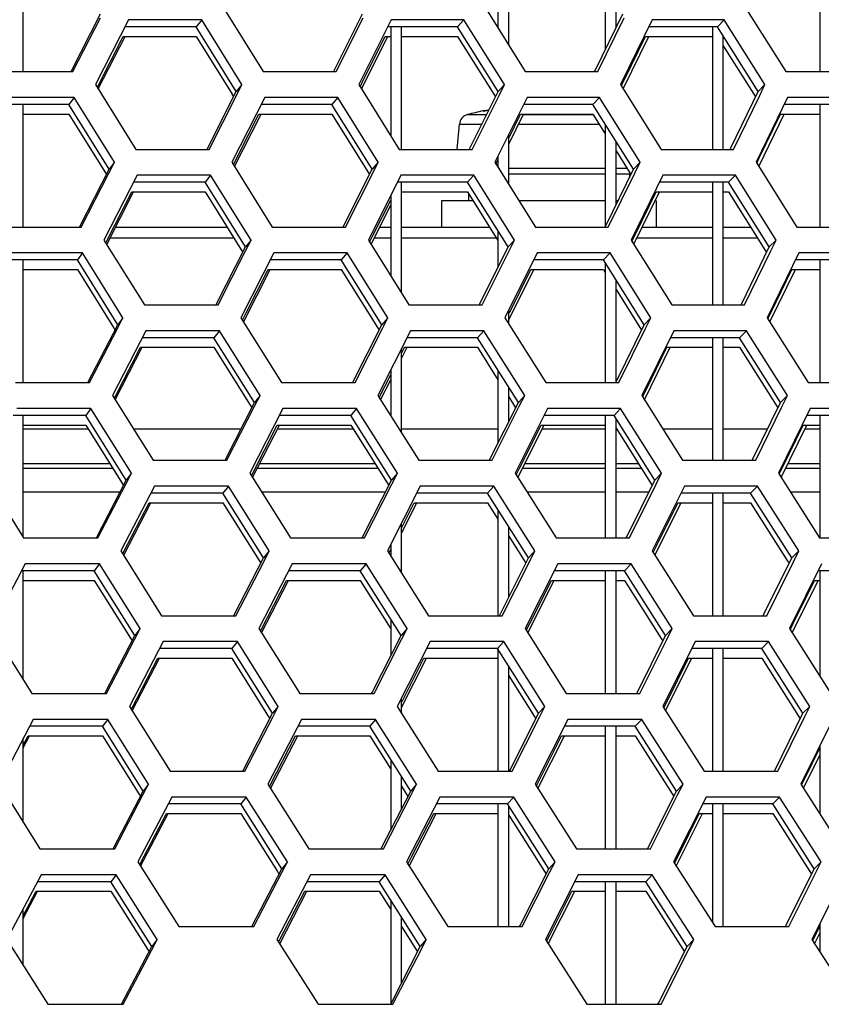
# Model space of a CAD drawing. Header units: millimetres. Extents: x 0 to 420, y 0 to 297.
# Tile 71 of 256: x 131.55 to 134.54, y 86.46 to 90.13. Entities that reach past the tile are written whole.
import ezdxf

# ---------------------------------------------------------------- set-up
doc = ezdxf.new("R2010")
doc.units = ezdxf.units.MM
doc.header["$LTSCALE"] = 23.1
doc.layers.get('0').update_dxf_attribs({"linetype": 'CONTINUOUS'})

msp = doc.modelspace()

# ---------------------------------------------------------------- linework, layer by layer
at = {"color": 7, "linetype": 'Continuous'}
for p, q in [((131.5652, 89.9381), (131.5652, 90.3952)), ((134.5352, 90.3952), (134.5352, 89.9381)), ((133.3752, 90.0368), (133.3752, 90.3604)), ((133.3352, 90.2793), (133.3352, 90.1008)), ((133.7352, 90.2589), (133.7352, 90.0192)), ((133.7752, 90.1011), (133.7752, 90.1948)), ((131.7452, 89.9407), (131.8537, 90.1537)), ((132.2306, 90.1313), (132.2098, 90.1054)), ((132.7245, 89.9418), (132.8304, 90.1537)), ((133.2079, 90.1313), (133.1847, 90.1054)), ((133.6978, 89.9428), (133.8009, 90.1537)), ((134.1789, 90.1313), (134.1532, 90.1054)), ((132.2098, 90.1054), (131.9448, 90.1054)), ((132.3597, 89.864), (132.2098, 90.1054)), ((133.1847, 90.1054), (132.9241, 90.1054)), ((132.9352, 90.1054), (132.9352, 89.6994)), ((132.9752, 89.6484), (132.9752, 90.1054)), ((133.3354, 89.864), (133.1847, 90.1054)), ((134.1532, 90.1054), (133.8972, 90.1054)), ((134.1352, 90.1054), (134.1352, 89.6484)), ((134.3046, 89.864), (134.1532, 90.1054)), ((131.8441, 89.8851), (131.938, 90.0696)), ((131.938, 90.0696), (132.2098, 90.0696)), ((132.2098, 90.0696), (132.3437, 89.854)), ((132.8343, 89.9086), (132.9145, 90.0696)), ((132.9145, 90.0696), (132.9352, 90.0696)), ((132.9752, 90.0696), (133.1847, 90.0696)), ((133.1847, 90.0696), (133.3193, 89.8539)), ((133.8063, 89.9086), (133.8848, 90.0696)), ((133.8848, 90.0696), (134.1352, 90.0696)), ((134.1752, 89.6484), (134.1752, 90.0702)), ((134.1753, 90.0344), (134.2885, 89.8538)), ((131.7439, 89.9381), (131.7452, 89.9407)), ((132.7227, 89.9381), (132.7245, 89.9418)), ((132.7228, 89.9381), (132.7246, 89.9417)), ((133.6956, 89.9381), (133.6978, 89.9428)), ((132.8211, 89.8821), (132.8343, 89.9086)), ((133.7948, 89.8849), (133.8063, 89.9086)), ((131.8412, 89.8794), (131.8441, 89.8851)), ((132.3808, 89.8898), (132.3597, 89.864)), ((133.3589, 89.8898), (133.3354, 89.864)), ((134.3306, 89.8898), (134.3046, 89.864)), ((131.7553, 89.8415), (131.7359, 89.8157)), ((132.2522, 89.6514), (132.3597, 89.864)), ((132.3436, 89.854), (132.3497, 89.8442)), ((132.7376, 89.8415), (132.7157, 89.8157)), ((133.2307, 89.6525), (133.3354, 89.864)), ((133.3193, 89.8539), (133.3255, 89.844)), ((133.7139, 89.8415), (133.6894, 89.8157)), ((134.2027, 89.6535), (134.3046, 89.864)), ((134.2885, 89.8538), (134.2948, 89.8437)), ((131.7359, 89.8157), (131.4681, 89.8157)), ((131.5652, 89.3586), (131.5652, 89.8157)), ((131.8856, 89.5742), (131.7359, 89.8157)), ((132.7157, 89.8157), (132.4523, 89.8157)), ((132.8662, 89.5742), (132.7157, 89.8157)), ((133.2869, 89.7919), (133.2986, 89.794)), ((133.299, 89.7941), (133.2962, 89.7936)), ((133.301, 89.7945), (133.299, 89.7941)), ((133.6894, 89.8157), (133.4305, 89.8157)), ((133.8408, 89.5742), (133.6894, 89.8157)), ((134.6565, 89.8157), (134.4023, 89.8157)), ((134.5352, 89.8157), (134.5352, 89.3586)), ((131.5652, 89.7798), (131.7359, 89.7798)), ((131.7359, 89.7798), (131.8695, 89.5642)), ((132.3628, 89.6188), (132.4441, 89.7798)), ((132.4441, 89.7798), (132.7157, 89.7798)), ((132.7157, 89.7798), (132.8502, 89.5641)), ((133.2212, 89.7779), (133.2928, 89.7779)), ((133.2806, 89.7915), (133.2805, 89.7918)), ((133.2806, 89.7915), (133.2805, 89.7918)), ((133.2806, 89.7912), (133.2806, 89.7915)), ((133.2806, 89.7912), (133.2806, 89.7915)), ((133.2834, 89.7914), (133.2827, 89.7914)), ((133.2851, 89.7917), (133.2831, 89.7914)), ((133.2911, 89.7927), (133.2889, 89.7923)), ((133.2936, 89.7931), (133.2911, 89.7927)), ((133.2962, 89.7936), (133.2936, 89.7931)), ((133.3752, 89.69), (133.4196, 89.7798)), ((133.4196, 89.7798), (133.6894, 89.7798)), ((133.4296, 89.7779), (133.6907, 89.7779)), ((133.6894, 89.7798), (133.7352, 89.7067)), ((134.3107, 89.6188), (134.3886, 89.7798)), ((134.3886, 89.7798), (134.5352, 89.7798)), ((133.1832, 89.6484), (133.1915, 89.7427)), ((133.1915, 89.7427), (133.2754, 89.7427)), ((133.4121, 89.7427), (133.7127, 89.7427)), ((133.7352, 89.7425), (133.7352, 89.3586)), ((133.3752, 89.5177), (133.3752, 89.7041)), ((132.2507, 89.6484), (132.2523, 89.6514)), ((132.2507, 89.6484), (132.2522, 89.6514)), ((133.2286, 89.6484), (133.2307, 89.6525)), ((133.7752, 89.4406), (133.7752, 89.6787)), ((134.2002, 89.6484), (134.2027, 89.6535)), ((132.3487, 89.5909), (132.3628, 89.6188)), ((133.3352, 89.6235), (133.3352, 89.5815)), ((133.7752, 89.6429), (133.8247, 89.5641)), ((134.2999, 89.5965), (134.3107, 89.6188)), ((131.7765, 89.3611), (131.8856, 89.5742)), ((131.9054, 89.6001), (131.8856, 89.5742)), ((132.7599, 89.3622), (132.8662, 89.5742)), ((132.8886, 89.6001), (132.8662, 89.5742)), ((133.3276, 89.5937), (133.3352, 89.6091)), ((133.3752, 89.5788), (133.7352, 89.5788)), ((133.7372, 89.3632), (133.8408, 89.5742)), ((133.7752, 89.5788), (133.8154, 89.5788)), ((133.8656, 89.6001), (133.8408, 89.5742)), ((131.8695, 89.5642), (131.8755, 89.5545)), ((132.2638, 89.5518), (132.2431, 89.5259)), ((132.8502, 89.5641), (132.8563, 89.5543)), ((133.2452, 89.5518), (133.222, 89.5259)), ((133.3752, 89.557), (133.7352, 89.557)), ((133.7752, 89.557), (133.829, 89.557)), ((133.8246, 89.5641), (133.8309, 89.5541)), ((133.8252, 89.557), (133.8252, 89.5425)), ((134.2202, 89.5518), (134.1945, 89.5259)), ((132.2431, 89.5259), (131.9769, 89.5259)), ((132.3936, 89.2844), (132.2431, 89.5259)), ((133.222, 89.5259), (132.9603, 89.5259)), ((132.9752, 89.1136), (132.9752, 89.5259)), ((133.3733, 89.2844), (133.222, 89.5259)), ((134.1945, 89.5259), (133.9373, 89.5259)), ((134.1352, 89.5259), (134.1352, 89.0688)), ((134.1752, 89.0688), (134.1752, 89.5259)), ((134.3464, 89.2844), (134.1945, 89.5259)), ((131.8758, 89.3054), (131.9702, 89.4901)), ((131.9702, 89.4901), (132.2431, 89.4901)), ((132.2431, 89.4901), (132.3775, 89.2744)), ((132.9352, 89.476), (132.9352, 89.1774)), ((132.9752, 89.4901), (133.222, 89.4901)), ((133.222, 89.4901), (133.3352, 89.3092)), ((133.2252, 89.4849), (133.2252, 89.457)), ((133.8462, 89.3291), (133.925, 89.4901)), ((133.925, 89.4901), (134.1352, 89.4901)), ((134.1752, 89.4901), (134.1945, 89.4901)), ((134.1945, 89.4901), (134.3303, 89.2742)), ((132.8701, 89.3291), (132.9352, 89.4591)), ((133.1252, 89.457), (133.1252, 89.357)), ((133.2427, 89.457), (133.1252, 89.457)), ((133.7352, 89.457), (133.4133, 89.457)), ((133.7833, 89.457), (133.7752, 89.457)), ((133.9252, 89.457), (133.9211, 89.457)), ((133.9252, 89.457), (133.9252, 89.357)), ((131.7752, 89.3586), (131.7765, 89.3611)), ((132.3259, 89.357), (131.9088, 89.357)), ((132.7581, 89.3586), (132.7599, 89.3622)), ((132.9352, 89.357), (132.8935, 89.357)), ((133.3053, 89.357), (132.9752, 89.357)), ((133.7349, 89.3586), (133.7372, 89.3632)), ((133.7349, 89.3586), (133.7372, 89.3632)), ((134.1352, 89.357), (133.872, 89.357)), ((134.2781, 89.357), (134.1752, 89.357)), ((132.351, 89.3169), (131.8882, 89.3169)), ((132.8568, 89.3025), (132.8701, 89.3291)), ((132.9352, 89.3169), (132.8732, 89.3169)), ((133.3305, 89.3169), (132.9752, 89.3169)), ((133.3352, 89.3451), (133.3352, 89.2079)), ((133.8345, 89.3052), (133.8462, 89.3291)), ((134.1352, 89.3169), (133.8522, 89.3169)), ((134.3034, 89.3169), (134.1752, 89.3169)), ((131.8729, 89.2998), (131.8758, 89.3054)), ((132.2856, 89.0719), (132.3936, 89.2844)), ((132.4146, 89.3103), (132.3936, 89.2844)), ((133.268, 89.0729), (133.3733, 89.2844)), ((133.3968, 89.3103), (133.3733, 89.2844)), ((134.244, 89.074), (134.3464, 89.2844)), ((134.3725, 89.3103), (134.3464, 89.2844)), ((131.7866, 89.262), (131.7671, 89.2361)), ((132.3775, 89.2744), (132.3835, 89.2646)), ((132.7729, 89.262), (132.751, 89.2361)), ((133.7532, 89.262), (133.7287, 89.2361)), ((134.3303, 89.2742), (134.3366, 89.2642)), ((131.7671, 89.2361), (131.4982, 89.2361)), ((131.5652, 88.779), (131.5652, 89.2361)), ((131.9174, 88.9946), (131.7671, 89.2361)), ((132.751, 89.2361), (132.4864, 89.2361)), ((132.9021, 88.9946), (132.751, 89.2361)), ((133.7287, 89.2361), (133.4687, 89.2361)), ((133.8806, 88.9946), (133.7287, 89.2361)), ((133.7352, 89.2258), (133.7352, 88.779)), ((134.6997, 89.2361), (134.4444, 89.2361)), ((134.5352, 89.2361), (134.5352, 88.779)), ((131.5652, 89.2003), (131.7671, 89.2003)), ((131.7671, 89.2003), (131.9013, 88.9846)), ((132.3967, 89.0393), (132.4783, 89.2003)), ((132.4783, 89.2003), (132.751, 89.2003)), ((132.751, 89.2003), (132.886, 88.9845)), ((133.3779, 89.0393), (133.4578, 89.2003)), ((133.4578, 89.2003), (133.7287, 89.2003)), ((133.7287, 89.2003), (133.7352, 89.1899)), ((134.3526, 89.0393), (134.4307, 89.2003)), ((134.4307, 89.2003), (134.5352, 89.2003)), ((133.7752, 88.779), (133.7752, 89.1621)), ((133.7752, 89.1263), (133.8645, 88.9845)), ((132.284, 89.0688), (132.2856, 89.0719)), ((133.266, 89.0688), (133.268, 89.0729)), ((134.2415, 89.0688), (134.244, 89.074)), ((132.3824, 89.0113), (132.3967, 89.0393)), ((133.3752, 88.9982), (133.3752, 89.0486)), ((134.3416, 89.0168), (134.3526, 89.0393)), ((131.8078, 88.7815), (131.9174, 88.9946)), ((131.9372, 89.0205), (131.9174, 88.9946)), ((132.7953, 88.7826), (132.9021, 88.9946)), ((132.9244, 89.0205), (132.9021, 88.9946)), ((133.7766, 88.7837), (133.8806, 88.9946)), ((133.9054, 89.0205), (133.8806, 88.9946)), ((131.9013, 88.9846), (131.9073, 88.975)), ((132.2971, 88.9722), (132.2764, 88.9463)), ((132.886, 88.9845), (132.8921, 88.9748)), ((133.2825, 88.9722), (133.2593, 88.9463)), ((133.8645, 88.9845), (133.8707, 88.9745)), ((134.2615, 88.9722), (134.2358, 88.9463)), ((132.2764, 88.9463), (132.0091, 88.9463)), ((132.4274, 88.7049), (132.2764, 88.9463)), ((133.2593, 88.9463), (132.9964, 88.9463)), ((133.4111, 88.7049), (133.2593, 88.9463)), ((134.2358, 88.9463), (133.9775, 88.9463)), ((134.1352, 88.9463), (134.1352, 88.4893)), ((134.1752, 88.4893), (134.1752, 88.9463)), ((134.3883, 88.7049), (134.2358, 88.9463)), ((131.9075, 88.7258), (132.0024, 88.9105)), ((132.0024, 88.9105), (132.2764, 88.9105)), ((132.2764, 88.9105), (132.4113, 88.6948)), ((132.9752, 88.8873), (132.9869, 88.9105)), ((132.9752, 88.5914), (132.9752, 88.9044)), ((132.9869, 88.9105), (133.2593, 88.9105)), ((133.2593, 88.9105), (133.3352, 88.7896)), ((133.886, 88.7495), (133.9652, 88.9105)), ((133.9652, 88.9105), (134.1352, 88.9105)), ((134.1752, 88.9105), (134.2358, 88.9105)), ((134.2358, 88.9105), (134.3721, 88.6946)), ((132.8925, 88.7228), (132.9352, 88.8077)), ((132.9352, 88.8251), (132.9352, 88.6549)), ((133.3352, 88.8255), (133.3352, 88.5529)), ((131.8065, 88.779), (131.8078, 88.7815)), ((132.7935, 88.779), (132.7953, 88.7826)), ((133.7743, 88.779), (133.7766, 88.7837)), ((132.4485, 88.7307), (132.4274, 88.7049)), ((133.3752, 88.633), (133.3752, 88.7619)), ((133.4347, 88.7307), (133.4111, 88.7049)), ((133.8742, 88.7256), (133.886, 88.7495)), ((134.4143, 88.7307), (134.3883, 88.7049)), ((131.9046, 88.7201), (131.9075, 88.7258)), ((132.3189, 88.4923), (132.4274, 88.7049)), ((132.4113, 88.6948), (132.4173, 88.6851)), ((133.3054, 88.4934), (133.4111, 88.7049)), ((133.3752, 88.726), (133.4011, 88.6849)), ((134.2854, 88.4944), (134.3883, 88.7049)), ((134.3721, 88.6946), (134.3784, 88.6846)), ((131.7984, 88.6566), (131.5283, 88.6566)), ((131.5652, 88.2021), (131.5652, 88.6566)), ((131.8179, 88.6824), (131.7984, 88.6566)), ((131.9492, 88.4151), (131.7984, 88.6566)), ((132.7863, 88.6566), (132.5205, 88.6566)), ((132.8082, 88.6824), (132.7863, 88.6566)), ((132.938, 88.4151), (132.7863, 88.6566)), ((133.768, 88.6566), (133.5068, 88.6566)), ((133.7352, 88.6566), (133.7352, 88.1995)), ((133.7925, 88.6824), (133.768, 88.6566)), ((133.9205, 88.4151), (133.768, 88.6566)), ((134.743, 88.6566), (134.4865, 88.6566)), ((134.5352, 88.6566), (134.5352, 88.1995)), ((131.5652, 88.6207), (131.7984, 88.6207)), ((131.7984, 88.6207), (131.9331, 88.405)), ((132.4187, 88.4367), (132.5125, 88.6207)), ((132.5125, 88.6207), (132.7863, 88.6207)), ((132.7863, 88.6207), (132.9218, 88.4049)), ((133.4157, 88.4597), (133.496, 88.6207)), ((133.496, 88.6207), (133.7352, 88.6207)), ((133.7752, 88.1995), (133.7752, 88.6451)), ((134.3944, 88.4597), (134.4729, 88.6207)), ((134.4729, 88.6207), (134.5352, 88.6207)), ((131.5652, 88.607), (131.807, 88.607)), ((131.9754, 88.607), (132.3776, 88.607)), ((132.5135, 88.607), (132.7949, 88.607)), ((132.9752, 88.607), (133.3352, 88.607)), ((133.5, 88.607), (133.7352, 88.607)), ((133.7752, 88.6093), (133.9043, 88.4049)), ((133.9491, 88.607), (134.1352, 88.607)), ((134.1752, 88.607), (134.3405, 88.607)), ((134.4798, 88.607), (134.5352, 88.607)), ((132.3174, 88.4893), (132.319, 88.4923)), ((132.3174, 88.4893), (132.3189, 88.4923)), ((133.3034, 88.4893), (133.3054, 88.4934)), ((134.2829, 88.4893), (134.2854, 88.4944)), ((131.5652, 88.4596), (131.899, 88.4596)), ((131.969, 88.441), (131.9492, 88.4151)), ((132.4161, 88.4317), (132.4187, 88.4367)), ((132.4382, 88.4596), (132.8874, 88.4596)), ((132.9603, 88.441), (132.938, 88.4151)), ((133.403, 88.4344), (133.4157, 88.4597)), ((133.4262, 88.4596), (133.7352, 88.4596)), ((133.7752, 88.4596), (133.8697, 88.4596)), ((133.9453, 88.441), (133.9205, 88.4151)), ((134.3833, 88.4371), (134.3944, 88.4597)), ((134.4076, 88.4596), (134.5352, 88.4596)), ((131.8391, 88.202), (131.9492, 88.4151)), ((131.9331, 88.405), (131.9391, 88.3954)), ((132.8306, 88.203), (132.938, 88.4151)), ((132.9218, 88.4049), (132.9279, 88.3952)), ((132.9352, 88.4194), (132.9352, 88.4097)), ((133.8159, 88.2041), (133.9205, 88.4151)), ((133.9043, 88.4048), (133.9105, 88.395)), ((131.5652, 88.3718), (131.9269, 88.3718)), ((132.3097, 88.3668), (132.0412, 88.3668)), ((132.3304, 88.3927), (132.3097, 88.3668)), ((132.4613, 88.1253), (132.3097, 88.3668)), ((132.4538, 88.3718), (132.9161, 88.3718)), ((133.2966, 88.3668), (133.0325, 88.3668)), ((133.3198, 88.3927), (133.2966, 88.3668)), ((133.449, 88.1253), (133.2966, 88.3668)), ((133.4426, 88.3718), (133.7352, 88.3718)), ((133.7752, 88.3718), (133.8991, 88.3718)), ((134.2771, 88.3668), (134.0176, 88.3668)), ((134.1352, 88.3668), (134.1352, 87.9097)), ((134.1752, 87.9097), (134.1752, 88.3668)), ((134.3028, 88.3927), (134.2771, 88.3668)), ((134.4301, 88.1253), (134.2771, 88.3668)), ((134.4248, 88.3718), (134.5352, 88.3718)), ((131.9392, 88.1462), (132.0345, 88.3309)), ((132.0345, 88.3309), (132.3097, 88.3309)), ((132.3097, 88.3309), (132.4451, 88.1152)), ((132.9752, 88.2361), (133.0231, 88.3309)), ((133.0231, 88.3309), (133.2966, 88.3309)), ((133.2966, 88.3309), (133.3352, 88.2697)), ((133.9258, 88.1699), (134.0054, 88.3309)), ((134.0054, 88.3309), (134.1352, 88.3309)), ((134.1752, 88.3309), (134.2771, 88.3309)), ((134.2771, 88.3309), (134.4139, 88.115)), ((133.3352, 88.3055), (133.3352, 87.9097)), ((132.9752, 88.0687), (132.9752, 88.2537)), ((133.3752, 87.9783), (133.3752, 88.2421)), ((131.8379, 88.1995), (131.8391, 88.202)), ((132.8288, 88.1995), (132.8306, 88.203)), ((133.3752, 88.2063), (133.4328, 88.1151)), ((133.8136, 88.1995), (133.8159, 88.2041)), ((133.8137, 88.1995), (133.8159, 88.2041)), ((131.9363, 88.1405), (131.9393, 88.1462)), ((132.4823, 88.1512), (132.4613, 88.1253)), ((132.9282, 88.1432), (132.9352, 88.1571)), ((132.9352, 88.1749), (132.9352, 88.1321)), ((133.4725, 88.1512), (133.449, 88.1253)), ((133.9139, 88.1459), (133.9258, 88.1699)), ((134.4562, 88.1512), (134.4301, 88.1253)), ((132.3523, 87.9127), (132.4613, 88.1253)), ((132.4451, 88.1152), (132.4511, 88.1055)), ((133.3428, 87.9138), (133.449, 88.1253)), ((133.4328, 88.1151), (133.439, 88.1053)), ((134.3267, 87.9148), (134.4301, 88.1253)), ((134.4139, 88.115), (134.4202, 88.1051)), ((131.8297, 88.077), (131.5584, 88.077)), ((131.5652, 87.6706), (131.5652, 88.077)), ((131.8491, 88.1029), (131.8297, 88.077)), ((131.9811, 87.8355), (131.8297, 88.077)), ((132.8216, 88.077), (132.5546, 88.077)), ((132.8435, 88.1029), (132.8216, 88.077)), ((132.9738, 87.8355), (132.8216, 88.077)), ((133.8073, 88.077), (133.5449, 88.077)), ((133.7352, 88.077), (133.7352, 87.6199)), ((133.7752, 87.6199), (133.7752, 88.077)), ((133.8318, 88.1029), (133.8073, 88.077)), ((133.9603, 87.8355), (133.8073, 88.077)), ((134.7863, 88.077), (134.5286, 88.077)), ((134.5352, 88.077), (134.5352, 87.6845)), ((131.5652, 88.0412), (131.8297, 88.0412)), ((131.8297, 88.0412), (131.9649, 87.8254)), ((132.4524, 87.857), (132.5466, 88.0412)), ((132.5466, 88.0412), (132.8216, 88.0412)), ((132.8216, 88.0412), (132.9352, 87.8608)), ((133.4535, 87.8802), (133.5342, 88.0412)), ((133.5342, 88.0412), (133.7352, 88.0412)), ((133.7752, 88.0412), (133.8073, 88.0412)), ((133.8073, 88.0412), (133.9441, 87.8252)), ((134.4362, 87.8802), (134.5151, 88.0412)), ((134.5151, 88.0412), (134.5352, 88.0412)), ((132.3507, 87.9097), (132.3523, 87.9127)), ((132.9352, 87.8967), (132.9352, 87.7595)), ((133.3407, 87.9097), (133.3428, 87.9138)), ((133.3407, 87.9097), (133.3428, 87.9138)), ((134.3242, 87.9097), (134.3267, 87.9148)), ((132.0009, 87.8614), (131.9811, 87.8355)), ((132.4498, 87.852), (132.4524, 87.857)), ((132.9961, 87.8614), (132.9738, 87.8355)), ((133.4407, 87.8547), (133.4535, 87.8802)), ((133.9851, 87.8614), (133.9603, 87.8355)), ((134.425, 87.8575), (134.4362, 87.8802)), ((131.8705, 87.6224), (131.9811, 87.8355)), ((131.9649, 87.8254), (131.9709, 87.8159)), ((132.3637, 87.8131), (132.343, 87.7872)), ((132.866, 87.6235), (132.9738, 87.8355)), ((133.3571, 87.8131), (133.3339, 87.7872)), ((133.8553, 87.6245), (133.9603, 87.8355)), ((133.9441, 87.8252), (133.9504, 87.8154)), ((134.344, 87.8131), (134.3184, 87.7872)), ((132.343, 87.7872), (132.0733, 87.7872)), ((132.4951, 87.5457), (132.343, 87.7872)), ((133.3339, 87.7872), (133.0686, 87.7872)), ((133.4868, 87.5457), (133.3339, 87.7872)), ((133.3352, 87.7872), (133.3352, 87.3301)), ((134.3184, 87.7872), (134.0577, 87.7872)), ((134.1352, 87.7872), (134.1352, 87.3301)), ((134.1752, 87.3301), (134.1752, 87.7872)), ((134.472, 87.5457), (134.3184, 87.7872)), ((131.971, 87.5666), (132.0667, 87.7514)), ((132.0667, 87.7514), (132.343, 87.7514)), ((132.343, 87.7514), (132.4789, 87.5356)), ((132.9776, 87.5904), (133.0593, 87.7514)), ((133.0593, 87.7514), (133.3339, 87.7514)), ((133.9656, 87.5904), (134.0456, 87.7514)), ((134.0456, 87.7514), (134.1352, 87.7514)), ((134.1752, 87.7514), (134.3184, 87.7514)), ((134.3184, 87.7514), (134.4557, 87.5354)), ((133.3752, 87.3301), (133.3752, 87.7219)), ((133.3752, 87.6861), (133.4706, 87.5355)), ((131.8692, 87.6199), (131.8705, 87.6224)), ((132.8642, 87.6199), (132.866, 87.6235)), ((132.9752, 87.5457), (132.9752, 87.6038)), ((133.853, 87.6199), (133.8553, 87.6245)), ((131.968, 87.5609), (131.971, 87.5666)), ((132.5162, 87.5716), (132.4951, 87.5457)), ((133.5104, 87.5716), (133.4868, 87.5457)), ((133.9536, 87.5663), (133.9656, 87.5904)), ((134.498, 87.5716), (134.472, 87.5457)), ((131.8804, 87.5233), (131.861, 87.4974)), ((132.3856, 87.3331), (132.4951, 87.5457)), ((132.4789, 87.5355), (132.485, 87.526)), ((132.8788, 87.5233), (132.8569, 87.4974)), ((133.3801, 87.3342), (133.4868, 87.5457)), ((133.4706, 87.5355), (133.4768, 87.5258)), ((133.8711, 87.5233), (133.8466, 87.4974)), ((134.3681, 87.3353), (134.472, 87.5457)), ((134.4557, 87.5354), (134.462, 87.5255)), ((131.861, 87.4974), (131.5885, 87.4974)), ((132.0129, 87.256), (131.861, 87.4974)), ((132.8569, 87.4974), (132.5888, 87.4974)), ((133.0097, 87.256), (132.8569, 87.4974)), ((133.8466, 87.4974), (133.5831, 87.4974)), ((133.7352, 87.4974), (133.7352, 87.0404)), ((133.7752, 87.0404), (133.7752, 87.4974)), ((134.0002, 87.256), (133.8466, 87.4974)), ((131.5652, 87.4271), (131.5833, 87.4616)), ((131.5652, 87.1387), (131.5652, 87.4532)), ((131.5833, 87.4616), (131.861, 87.4616)), ((131.861, 87.4616), (131.9967, 87.2458)), ((132.4861, 87.2774), (132.5808, 87.4616)), ((132.5808, 87.4616), (132.8569, 87.4616)), ((132.8569, 87.4616), (132.9352, 87.3377)), ((133.4913, 87.3006), (133.5724, 87.4616)), ((133.5724, 87.4616), (133.7352, 87.4616)), ((133.7752, 87.4616), (133.8466, 87.4616)), ((133.8466, 87.4616), (133.984, 87.2456)), ((134.478, 87.3006), (134.5352, 87.4169)), ((134.5352, 87.4256), (134.5352, 87.1706)), ((132.9352, 87.3735), (132.9352, 87.1101)), ((133.3781, 87.3301), (133.3801, 87.3342)), ((134.3656, 87.3301), (134.3681, 87.3353)), ((132.3841, 87.3301), (132.3856, 87.3331)), ((132.3841, 87.3301), (132.3856, 87.3331)), ((132.9752, 87.1885), (132.9752, 87.3103)), ((133.4784, 87.2751), (133.4913, 87.3006)), ((134.4667, 87.2778), (134.478, 87.3006)), ((132.0327, 87.2818), (132.0129, 87.256)), ((132.4836, 87.2724), (132.4861, 87.2774)), ((132.9752, 87.2745), (132.9996, 87.2361)), ((133.032, 87.2818), (133.0097, 87.256)), ((134.025, 87.2818), (134.0002, 87.256)), ((131.9018, 87.0428), (132.0129, 87.256)), ((131.9967, 87.2458), (132.0027, 87.2363)), ((132.397, 87.2335), (132.3763, 87.2077)), ((132.9013, 87.0439), (133.0097, 87.256)), ((133.3944, 87.2335), (133.3712, 87.2077)), ((133.8947, 87.045), (134.0002, 87.256)), ((133.984, 87.2456), (133.9902, 87.2359)), ((134.3853, 87.2335), (134.3597, 87.2077)), ((132.3763, 87.2077), (132.1054, 87.2077)), ((132.5289, 86.9662), (132.3763, 87.2077)), ((133.3712, 87.2077), (133.1048, 87.2077)), ((133.3352, 87.2077), (133.3352, 86.7506)), ((133.5247, 86.9662), (133.3712, 87.2077)), ((133.3752, 86.7506), (133.3752, 87.2014)), ((134.3597, 87.2077), (134.0978, 87.2077)), ((134.1352, 87.2077), (134.1352, 86.7647)), ((134.1752, 86.7506), (134.1752, 87.2077)), ((134.5138, 86.9662), (134.3597, 87.2077)), ((132.0027, 86.9869), (132.0989, 87.1718)), ((132.0989, 87.1718), (132.3763, 87.1718)), ((132.3763, 87.1718), (132.5128, 86.9559)), ((133.0134, 87.0108), (133.0955, 87.1718)), ((133.0955, 87.1718), (133.3352, 87.1718)), ((133.3752, 87.1655), (133.5085, 86.9559)), ((134.0054, 87.0108), (134.0858, 87.1718)), ((134.0858, 87.1718), (134.1352, 87.1718)), ((134.1752, 87.1718), (134.3597, 87.1718)), ((134.3597, 87.1718), (134.4976, 86.9558)), ((131.9005, 87.0404), (131.9018, 87.0428)), ((132.8995, 87.0404), (132.9013, 87.0439)), ((133.8924, 87.0404), (133.8947, 87.045)), ((133.8924, 87.0404), (133.8947, 87.045)), ((132.9996, 86.9839), (133.0134, 87.0108)), ((133.9933, 86.9866), (134.0054, 87.0108)), ((131.9997, 86.9812), (132.0027, 86.9869)), ((132.55, 86.9921), (132.5289, 86.9662)), ((133.5482, 86.9921), (133.5247, 86.9662)), ((134.5398, 86.9921), (134.5138, 86.9662)), ((131.9117, 86.9438), (131.8922, 86.9179)), ((132.419, 86.7536), (132.5289, 86.9662)), ((132.5128, 86.9559), (132.5188, 86.9465)), ((132.9141, 86.9438), (132.8922, 86.9179)), ((133.4175, 86.7547), (133.5247, 86.9662)), ((133.5085, 86.9559), (133.5146, 86.9462)), ((133.9104, 86.9438), (133.8859, 86.9179)), ((134.4095, 86.7557), (134.5138, 86.9662)), ((134.4976, 86.9558), (134.5038, 86.946)), ((131.8922, 86.9179), (131.6186, 86.9179)), ((132.0447, 86.6764), (131.8922, 86.9179)), ((132.8922, 86.9179), (132.6229, 86.9179)), ((133.0455, 86.6764), (132.8922, 86.9179)), ((133.8859, 86.9179), (133.6212, 86.9179)), ((133.7352, 86.9179), (133.7352, 86.4608)), ((133.7752, 86.4608), (133.7752, 86.9179)), ((134.0401, 86.6764), (133.8859, 86.9179)), ((131.5652, 86.7904), (131.6135, 86.8821)), ((131.6135, 86.8821), (131.8922, 86.8821)), ((131.8922, 86.8821), (132.0286, 86.6662)), ((132.5199, 86.6978), (132.615, 86.8821)), ((132.615, 86.8821), (132.8922, 86.8821)), ((132.8922, 86.8821), (132.9352, 86.8142)), ((133.5292, 86.7211), (133.6106, 86.8821)), ((133.6106, 86.8821), (133.7352, 86.8821)), ((133.7752, 86.8821), (133.8859, 86.8821)), ((133.8859, 86.8821), (134.0238, 86.666)), ((132.9352, 86.85), (132.9352, 86.4608)), ((131.5652, 86.6064), (131.5652, 86.8168)), ((132.9752, 86.5393), (132.9752, 86.787)), ((132.4174, 86.7506), (132.419, 86.7536)), ((132.9752, 86.7512), (133.0293, 86.6661)), ((133.4154, 86.7506), (133.4175, 86.7547)), ((133.4155, 86.7506), (133.4175, 86.7546)), ((134.4069, 86.7506), (134.4095, 86.7557)), ((134.5084, 86.6981), (134.5352, 86.7523)), ((134.5198, 86.7211), (134.5352, 86.7523)), ((134.5352, 86.7616), (134.5352, 86.6563)), ((133.5162, 86.6954), (133.5292, 86.7211)), ((131.9331, 86.4632), (132.0447, 86.6764)), ((132.0645, 86.7023), (132.0447, 86.6764)), ((132.5173, 86.6927), (132.5199, 86.6978)), ((132.9367, 86.4643), (133.0455, 86.6764)), ((133.0678, 86.7023), (133.0455, 86.6764)), ((133.934, 86.4654), (134.0401, 86.6764)), ((134.0648, 86.7023), (134.0401, 86.6764)), ((132.0285, 86.6662), (132.0345, 86.6568)), ((133.0293, 86.6661), (133.0354, 86.6566)), ((134.0238, 86.666), (134.03, 86.6563)), ((131.9319, 86.4608), (131.9331, 86.4632)), ((132.9349, 86.4608), (132.9367, 86.4643)), ((133.9317, 86.4608), (133.934, 86.4654))]:
    msp.add_line(p, q, dxfattribs=at)
at = {"color": 3, "linetype": 'Continuous'}
for p, q in [((132.3094, 90.1796), (132.4597, 89.9381)), ((133.2859, 90.1796), (133.437, 89.9381)), ((134.256, 90.1796), (134.4078, 89.9381)), ((131.7501, 89.9381), (131.853, 90.1394)), ((131.958, 90.1313), (131.8348, 89.8898)), ((132.2306, 90.1313), (131.958, 90.1313)), ((132.3808, 89.8898), (132.2306, 90.1313)), ((132.7318, 89.9381), (132.8326, 90.1394)), ((132.937, 90.1313), (132.8163, 89.8898)), ((133.2079, 90.1313), (132.937, 90.1313)), ((133.3589, 89.8898), (133.2079, 90.1313)), ((133.7073, 89.9381), (133.806, 90.1394)), ((133.9098, 90.1313), (133.7916, 89.8898)), ((134.1789, 90.1313), (133.9098, 90.1313)), ((134.3306, 89.8898), (134.1789, 90.1313)), ((131.8448, 89.8737), (131.9448, 90.0696)), ((132.8262, 89.8739), (132.9241, 90.0696)), ((133.8015, 89.8741), (133.8972, 90.0696)), ((131.4765, 89.9381), (131.7501, 89.9381)), ((132.4597, 89.9381), (132.7318, 89.9381)), ((133.437, 89.9381), (133.7073, 89.9381)), ((134.4078, 89.9381), (134.6762, 89.9381)), ((131.8348, 89.8898), (131.9848, 89.6484)), ((132.3604, 89.8496), (132.3808, 89.8898)), ((132.8163, 89.8898), (132.9672, 89.6484)), ((133.339, 89.8496), (133.3589, 89.8898)), ((133.7916, 89.8898), (133.9433, 89.6484)), ((134.3111, 89.8496), (134.3306, 89.8898)), ((131.7553, 89.8415), (131.4815, 89.8415)), ((131.9054, 89.6001), (131.7553, 89.8415)), ((132.2583, 89.6484), (132.3604, 89.8496)), ((132.4654, 89.8415), (132.3431, 89.6001)), ((132.7376, 89.8415), (132.4654, 89.8415)), ((132.8886, 89.6001), (132.7376, 89.8415)), ((133.239, 89.6484), (133.339, 89.8496)), ((133.4434, 89.8415), (133.3236, 89.6001)), ((133.7139, 89.8415), (133.4434, 89.8415)), ((133.8656, 89.6001), (133.7139, 89.8415)), ((134.2133, 89.6484), (134.3111, 89.8496)), ((134.4148, 89.8415), (134.2976, 89.6001)), ((134.6834, 89.8415), (134.4148, 89.8415)), ((132.3531, 89.584), (132.4523, 89.7798)), ((133.3752, 89.6682), (133.4305, 89.7798)), ((134.3075, 89.5845), (134.4023, 89.7798)), ((131.9848, 89.6484), (132.2583, 89.6484)), ((132.9672, 89.6484), (133.239, 89.6484)), ((133.9433, 89.6484), (134.2133, 89.6484)), ((131.8847, 89.5598), (131.9054, 89.6001)), ((132.3431, 89.6001), (132.4938, 89.3586)), ((132.8683, 89.5598), (132.8886, 89.6001)), ((133.3236, 89.6001), (133.4752, 89.3586)), ((133.8458, 89.5598), (133.8656, 89.6001)), ((134.2976, 89.6001), (134.4499, 89.3586)), ((131.7814, 89.3586), (131.8847, 89.5598)), ((131.9902, 89.5518), (131.8664, 89.3103)), ((132.2638, 89.5518), (131.9902, 89.5518)), ((132.4146, 89.3103), (132.2638, 89.5518)), ((132.7671, 89.3586), (132.8683, 89.5598)), ((132.9732, 89.5518), (132.8519, 89.3103)), ((133.2452, 89.5518), (132.9732, 89.5518)), ((133.3968, 89.3103), (133.2452, 89.5518)), ((133.7466, 89.3586), (133.8458, 89.5598)), ((133.95, 89.5518), (133.8313, 89.3103)), ((134.2202, 89.5518), (133.95, 89.5518)), ((134.3725, 89.3103), (134.2202, 89.5518)), ((131.8765, 89.2941), (131.9769, 89.4901)), ((133.8412, 89.2946), (133.9373, 89.4901)), ((132.8619, 89.2943), (132.9352, 89.4402)), ((131.5066, 89.3586), (131.7814, 89.3586)), ((132.4938, 89.3586), (132.7671, 89.3586)), ((133.4752, 89.3586), (133.7466, 89.3586)), ((134.4499, 89.3586), (134.7194, 89.3586)), ((131.8664, 89.3103), (132.017, 89.0688)), ((132.3941, 89.27), (132.4146, 89.3103)), ((132.8519, 89.3103), (133.0034, 89.0688)), ((133.3768, 89.27), (133.3968, 89.3103)), ((133.8313, 89.3103), (133.9835, 89.0688)), ((134.3529, 89.27), (134.3725, 89.3103)), ((131.7866, 89.262), (131.5116, 89.262)), ((131.9372, 89.0205), (131.7866, 89.262)), ((132.2916, 89.0688), (132.3941, 89.27)), ((132.4995, 89.262), (132.3767, 89.0205)), ((132.7729, 89.262), (132.4995, 89.262)), ((132.9244, 89.0205), (132.7729, 89.262)), ((133.2763, 89.0688), (133.3768, 89.27)), ((133.4815, 89.262), (133.3612, 89.0205)), ((133.7532, 89.262), (133.4815, 89.262)), ((133.9054, 89.0205), (133.7532, 89.262)), ((134.2546, 89.0688), (134.3529, 89.27)), ((134.457, 89.262), (134.3393, 89.0205)), ((134.7267, 89.262), (134.457, 89.262)), ((132.3867, 89.0044), (132.4864, 89.2003)), ((133.3755, 89.0134), (133.4687, 89.2003)), ((134.3491, 89.0049), (134.4444, 89.2003)), ((132.017, 89.0688), (132.2916, 89.0688)), ((133.0034, 89.0688), (133.2763, 89.0688)), ((133.9835, 89.0688), (134.2546, 89.0688)), ((131.9165, 88.9803), (131.9372, 89.0205)), ((132.3767, 89.0205), (132.528, 88.779)), ((132.9041, 88.9803), (132.9244, 89.0205)), ((133.3612, 89.0205), (133.5134, 88.779)), ((133.8855, 88.9803), (133.9054, 89.0205)), ((134.3393, 89.0205), (134.4921, 88.779)), ((131.8127, 88.779), (131.9165, 88.9803)), ((132.0224, 88.9722), (131.898, 88.7307)), ((132.2971, 88.9722), (132.0224, 88.9722)), ((132.4485, 88.7307), (132.2971, 88.9722)), ((132.8024, 88.779), (132.9041, 88.9803)), ((133.0094, 88.9722), (132.8875, 88.7307)), ((133.2825, 88.9722), (133.0094, 88.9722)), ((133.4347, 88.7307), (133.2825, 88.9722)), ((133.7859, 88.779), (133.8855, 88.9803)), ((133.9902, 88.9722), (133.8709, 88.7307)), ((134.2615, 88.9722), (133.9902, 88.9722)), ((134.4143, 88.7307), (134.2615, 88.9722)), ((131.9081, 88.7145), (132.0091, 88.9105)), ((132.9752, 88.8685), (132.9964, 88.9105)), ((133.8809, 88.715), (133.9775, 88.9105)), ((131.5368, 88.779), (131.8127, 88.779)), ((132.528, 88.779), (132.8024, 88.779)), ((132.8976, 88.7148), (132.9352, 88.7893)), ((133.5134, 88.779), (133.7859, 88.779)), ((134.4921, 88.779), (134.7627, 88.779)), ((131.898, 88.7307), (132.0492, 88.4893)), ((132.4279, 88.6905), (132.4485, 88.7307)), ((132.8875, 88.7307), (133.0396, 88.4893)), ((133.4145, 88.6905), (133.4347, 88.7307)), ((133.8709, 88.7307), (134.0237, 88.4893)), ((134.3946, 88.6905), (134.4143, 88.7307)), ((131.8179, 88.6824), (131.5418, 88.6824)), ((131.969, 88.441), (131.8179, 88.6824)), ((132.3249, 88.4893), (132.4279, 88.6905)), ((132.5337, 88.6824), (132.4103, 88.441)), ((132.8082, 88.6824), (132.5337, 88.6824)), ((132.9603, 88.441), (132.8082, 88.6824)), ((133.3136, 88.4893), (133.4145, 88.6905)), ((133.5197, 88.6824), (133.3989, 88.441)), ((133.7925, 88.6824), (133.5197, 88.6824)), ((133.9453, 88.441), (133.7925, 88.6824)), ((134.2959, 88.4893), (134.3946, 88.6905)), ((134.4991, 88.6824), (134.3809, 88.441)), ((134.7699, 88.6824), (134.4991, 88.6824)), ((132.4204, 88.4249), (132.5205, 88.6207)), ((133.4089, 88.4251), (133.5068, 88.6207)), ((134.3908, 88.4253), (134.4865, 88.6207)), ((131.5652, 88.4771), (131.888, 88.4771)), ((132.0492, 88.4893), (132.3249, 88.4893)), ((132.4472, 88.4771), (132.8764, 88.4771)), ((133.0396, 88.4893), (133.3136, 88.4893)), ((133.435, 88.4771), (133.7352, 88.4771)), ((133.7752, 88.4771), (133.8586, 88.4771)), ((134.0237, 88.4893), (134.2959, 88.4893)), ((134.4162, 88.4771), (134.5352, 88.4771)), ((131.4159, 88.441), (131.5669, 88.1995)), ((131.9482, 88.4007), (131.969, 88.441)), ((132.4103, 88.441), (132.5622, 88.1995)), ((132.9399, 88.4007), (132.9603, 88.441)), ((133.3989, 88.441), (133.5516, 88.1995)), ((133.9253, 88.4007), (133.9453, 88.441)), ((134.3809, 88.441), (134.5343, 88.1995)), ((131.8439, 88.1995), (131.9482, 88.4007)), ((132.8377, 88.1995), (132.9399, 88.4007)), ((133.8252, 88.1995), (133.9253, 88.4007)), ((132.0545, 88.3927), (131.9296, 88.1512)), ((132.3304, 88.3927), (132.0545, 88.3927)), ((132.4823, 88.1512), (132.3304, 88.3927)), ((133.0456, 88.3927), (132.9232, 88.1512)), ((133.3198, 88.3927), (133.0456, 88.3927)), ((133.4725, 88.1512), (133.3198, 88.3927)), ((134.0304, 88.3927), (133.9105, 88.1512)), ((134.3028, 88.3927), (134.0304, 88.3927)), ((134.4562, 88.1512), (134.3028, 88.3927)), ((131.9398, 88.135), (132.0412, 88.3309)), ((132.9752, 88.2179), (133.0325, 88.3309)), ((133.9205, 88.1354), (134.0176, 88.3309)), ((131.5669, 88.1995), (131.8439, 88.1995)), ((132.5622, 88.1995), (132.8377, 88.1995)), ((133.5516, 88.1995), (133.8252, 88.1995)), ((134.5343, 88.1995), (134.806, 88.1995)), ((131.9296, 88.1512), (132.0813, 87.9097)), ((132.4617, 88.1109), (132.4823, 88.1512)), ((132.9232, 88.1512), (133.0758, 87.9097)), ((133.4523, 88.1109), (133.4725, 88.1512)), ((133.9105, 88.1512), (134.0639, 87.9097)), ((134.4364, 88.1109), (134.4562, 88.1512)), ((132.3582, 87.9097), (132.4617, 88.1109)), ((133.3509, 87.9097), (133.4523, 88.1109)), ((134.3372, 87.9097), (134.4364, 88.1109)), ((131.5719, 88.1029), (131.4455, 87.8614)), ((131.8491, 88.1029), (131.5719, 88.1029)), ((132.0009, 87.8614), (131.8491, 88.1029)), ((132.5679, 88.1029), (132.4439, 87.8614)), ((132.8435, 88.1029), (132.5679, 88.1029)), ((132.9961, 87.8614), (132.8435, 88.1029)), ((133.5579, 88.1029), (133.4365, 87.8614)), ((133.8318, 88.1029), (133.5579, 88.1029)), ((133.9851, 87.8614), (133.8318, 88.1029)), ((134.5413, 88.1029), (134.4225, 87.8614)), ((132.4541, 87.8453), (132.5546, 88.0412)), ((133.4466, 87.8455), (133.5449, 88.0412)), ((134.4325, 87.8458), (134.5286, 88.0412)), ((132.0813, 87.9097), (132.3582, 87.9097)), ((133.0758, 87.9097), (133.3509, 87.9097)), ((134.0639, 87.9097), (134.3372, 87.9097)), ((131.4455, 87.8614), (131.5971, 87.6199)), ((131.98, 87.8211), (132.0009, 87.8614)), ((132.4439, 87.8614), (132.5964, 87.6199)), ((132.9756, 87.8211), (132.9961, 87.8614)), ((133.4365, 87.8614), (133.5898, 87.6199)), ((133.9651, 87.8211), (133.9851, 87.8614)), ((134.4225, 87.8614), (134.5765, 87.6199)), ((131.8752, 87.6199), (131.98, 87.8211)), ((132.0867, 87.8131), (131.9612, 87.5716)), ((132.3637, 87.8131), (132.0867, 87.8131)), ((132.5162, 87.5716), (132.3637, 87.8131)), ((132.873, 87.6199), (132.9756, 87.8211)), ((133.0818, 87.8131), (132.9588, 87.5716)), ((133.3571, 87.8131), (133.0818, 87.8131)), ((133.5104, 87.5716), (133.3571, 87.8131)), ((133.8645, 87.6199), (133.9651, 87.8211)), ((134.0706, 87.8131), (133.9502, 87.5716)), ((134.344, 87.8131), (134.0706, 87.8131)), ((134.498, 87.5716), (134.344, 87.8131)), ((131.9714, 87.5554), (132.0733, 87.7514)), ((132.9752, 87.568), (133.0686, 87.7514)), ((133.9602, 87.5559), (134.0577, 87.7514)), ((131.5971, 87.6199), (131.8752, 87.6199)), ((132.5964, 87.6199), (132.873, 87.6199)), ((133.5898, 87.6199), (133.8645, 87.6199)), ((131.9612, 87.5716), (132.1135, 87.3301)), ((132.4954, 87.5314), (132.5162, 87.5716)), ((132.9588, 87.5716), (133.112, 87.3301)), ((133.4901, 87.5314), (133.5104, 87.5716)), ((133.9502, 87.5716), (134.1041, 87.3301)), ((134.4781, 87.5314), (134.498, 87.5716)), ((131.6021, 87.5233), (131.4751, 87.2818)), ((131.8804, 87.5233), (131.6021, 87.5233)), ((132.0327, 87.2818), (131.8804, 87.5233)), ((132.3915, 87.3301), (132.4954, 87.5314)), ((132.6021, 87.5233), (132.4776, 87.2818)), ((132.8788, 87.5233), (132.6021, 87.5233)), ((133.032, 87.2818), (132.8788, 87.5233)), ((133.3882, 87.3301), (133.4901, 87.5314)), ((133.5961, 87.5233), (133.4741, 87.2818)), ((133.8711, 87.5233), (133.5961, 87.5233)), ((134.025, 87.2818), (133.8711, 87.5233)), ((134.3785, 87.3301), (134.4781, 87.5314)), ((134.5835, 87.5233), (134.4641, 87.2818)), ((131.5652, 87.4173), (131.5885, 87.4616)), ((132.4877, 87.2657), (132.5888, 87.4616)), ((133.4842, 87.266), (133.5831, 87.4616)), ((134.4741, 87.2662), (134.5352, 87.3897)), ((132.1135, 87.3301), (132.3915, 87.3301)), ((133.112, 87.3301), (133.3882, 87.3301)), ((134.1041, 87.3301), (134.3785, 87.3301)), ((131.4751, 87.2818), (131.6272, 87.0404)), ((132.0117, 87.2416), (132.0327, 87.2818)), ((132.4776, 87.2818), (132.6306, 87.0404)), ((133.0114, 87.2416), (133.032, 87.2818)), ((133.4741, 87.2818), (133.628, 87.0404)), ((134.0048, 87.2416), (134.025, 87.2818)), ((134.4641, 87.2818), (134.6186, 87.0404)), ((131.9065, 87.0404), (132.0117, 87.2416)), ((132.1189, 87.2335), (131.9928, 86.9921)), ((132.397, 87.2335), (132.1189, 87.2335)), ((132.55, 86.9921), (132.397, 87.2335)), ((132.9083, 87.0404), (133.0114, 87.2416)), ((133.118, 87.2335), (132.9944, 86.9921)), ((133.3944, 87.2335), (133.118, 87.2335)), ((133.5482, 86.9921), (133.3944, 87.2335)), ((133.9038, 87.0404), (134.0048, 87.2416)), ((134.1108, 87.2335), (133.9898, 86.9921)), ((134.3853, 87.2335), (134.1108, 87.2335)), ((134.5398, 86.9921), (134.3853, 87.2335)), ((132.0031, 86.9758), (132.1054, 87.1718)), ((133.0046, 86.9761), (133.1048, 87.1718)), ((133.9999, 86.9763), (134.0978, 87.1718)), ((131.6272, 87.0404), (131.9065, 87.0404)), ((132.6306, 87.0404), (132.9083, 87.0404)), ((133.628, 87.0404), (133.9038, 87.0404)), ((131.9928, 86.9921), (132.1457, 86.7506)), ((132.5292, 86.9518), (132.55, 86.9921)), ((132.9944, 86.9921), (133.1482, 86.7506)), ((133.5278, 86.9518), (133.5482, 86.9921)), ((133.9898, 86.9921), (134.1443, 86.7506)), ((134.5199, 86.9518), (134.5398, 86.9921)), ((131.6322, 86.9438), (131.5047, 86.7023)), ((131.9117, 86.9438), (131.6322, 86.9438)), ((132.0645, 86.7023), (131.9117, 86.9438)), ((132.4247, 86.7506), (132.5292, 86.9518)), ((132.6363, 86.9438), (132.5112, 86.7023)), ((132.9141, 86.9438), (132.6363, 86.9438)), ((133.0678, 86.7023), (132.9141, 86.9438)), ((133.4255, 86.7506), (133.5278, 86.9518)), ((133.6343, 86.9438), (133.5118, 86.7023)), ((133.9104, 86.9438), (133.6343, 86.9438)), ((134.0648, 86.7023), (133.9104, 86.9438)), ((134.4197, 86.7506), (134.5199, 86.9518)), ((134.6257, 86.9438), (134.5057, 86.7023)), ((131.5652, 86.781), (131.6186, 86.8821)), ((132.5214, 86.6862), (132.6229, 86.8821)), ((133.5219, 86.6864), (133.619, 86.8778)), ((133.619, 86.8778), (133.6212, 86.8821)), ((132.1457, 86.7506), (132.4247, 86.7506)), ((133.1482, 86.7506), (133.4255, 86.7506)), ((134.1443, 86.7506), (134.4197, 86.7506)), ((134.5158, 86.6866), (134.5352, 86.7257)), ((131.5047, 86.7023), (131.6574, 86.4608)), ((132.0434, 86.662), (132.0645, 86.7023)), ((132.5112, 86.7023), (132.6648, 86.4608)), ((133.0472, 86.662), (133.0678, 86.7023)), ((133.5118, 86.7023), (133.6661, 86.4608)), ((134.0446, 86.662), (134.0648, 86.7023)), ((134.5057, 86.7023), (134.6608, 86.4608)), ((131.9378, 86.4608), (132.0434, 86.662)), ((132.9436, 86.4608), (133.0472, 86.662)), ((133.9431, 86.4608), (134.0446, 86.662)), ((131.6574, 86.4608), (131.9378, 86.4608)), ((132.6648, 86.4608), (132.9436, 86.4608)), ((133.6661, 86.4608), (133.9431, 86.4608))]:
    msp.add_line(p, q, dxfattribs=at)
at = {"color": 7, "linetype": 'Continuous'}
msp.add_lwpolyline([(133.2889, 89.7923), (133.287, 89.792), (133.2862, 89.7918), (133.2855, 89.7917), (133.2851, 89.7917)], dxfattribs=at)
for centre, radius, start, end in [((133.1746, 90.4576), 0.6751, 280.5839, 280.7923), ((133.2313, 89.7392), 0.04, 104.6771, 175), ((133.5252, 88.617), 1.2, 101.7657, 104.6771), ((133.2826, 89.782), 0.01, 75.2921, 101.7657), ((133.2827, 89.7814), 0.0101, 88.6393, 101.7106)]:
    msp.add_arc(centre, radius, start, end, dxfattribs=at)
msp.add_open_spline([(133.2806, 89.7912), (133.2806, 89.7911), (133.2815, 89.7913), (133.2824, 89.7912), (133.2845, 89.7916), (133.2861, 89.7918), (133.2869, 89.7919)], degree=3, knots=[0, 0, 0, 0, 0.067721, 0.262395, 0.577418, 1, 1, 1, 1], dxfattribs=at)

doc.saveas('drawing.dxf')
